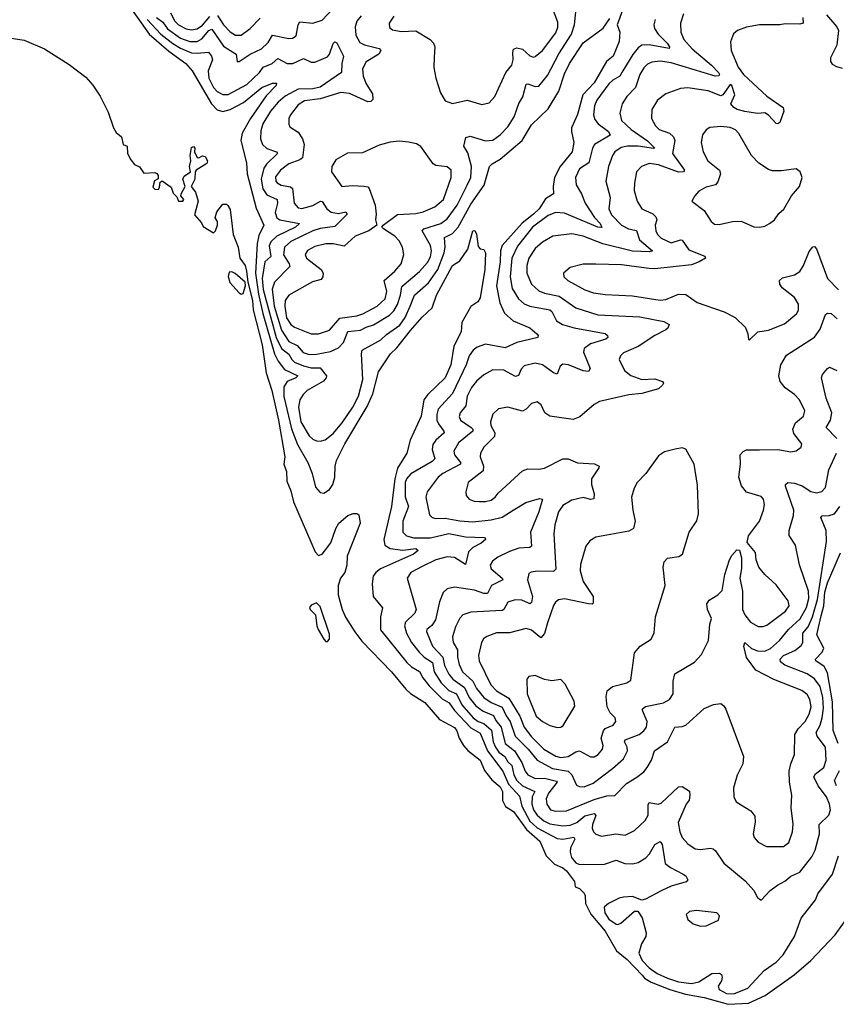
# Model space of a CAD drawing. Extents: x 1550320 to 1685906, y 509093 to 640511.
# Tile 49 of 256: x 1590710 to 1595153, y 517977 to 523333. Entities that reach past the tile are written whole.
import ezdxf

# ---------------------------------------------------------------- set-up
doc = ezdxf.new("R2010")
doc.units = 0

msp = doc.modelspace()

# ---------------------------------------------------------------- linework, layer by layer
at = {"layer": '0CON20XD'}
for points in [[(1591275, 523453.4), (1591414.4, 523254.4), (1591521.9, 523161.9), (1591614.2, 523095), (1591647.9, 523055), (1591753, 522875), (1591785, 522842), (1591815, 522833.8), (1591855, 522844.2), (1591927.6, 522882.4), (1592027.7, 522965), (1592085, 522987.8), (1592107.7, 522987.7), (1592105.6, 522975), (1592051.1, 522918.9), (1591964.9, 522795.1), (1591920.6, 522715), (1591913.3, 522675), (1591943.8, 522555), (1591947.7, 522495), (1591997.5, 522307.5), (1592038.2, 522215), (1592010.4, 522159.6), (1592001.2, 522115), (1591992.7, 521955), (1592009.6, 521839.6), (1592033.3, 521735), (1592096.1, 521516.1), (1592116.1, 521476.1), (1592150.7, 521430.7), (1592222.9, 521395), (1592212.9, 521385), (1592164.6, 521365), (1592146.4, 521336.4), (1592147, 521283), (1592188.1, 521108.1), (1592222, 521022), (1592277.3, 520925), (1592300.4, 520865), (1592319.4, 520789.4), (1592345, 520760.8), (1592365, 520758.1), (1592395, 520778.1), (1592414.5, 520805), (1592424.6, 520845), (1592426.9, 520905), (1592434.2, 520935), (1592479.2, 521025), (1592601.4, 521228.6), (1592631.8, 521298.2), (1592663, 521417), (1592727.3, 521515), (1592761.6, 521548.4), (1592837.1, 521642.9), (1592900, 521715), (1592954.1, 521765.9), (1592978.2, 521835), (1593064.7, 521995), (1593105, 522021.4), (1593148.2, 522085), (1593175, 522183.8), (1593185.5, 522185.5), (1593195.5, 522165.5), (1593205, 522100), (1593215, 522086.7), (1593235, 522082.5), (1593243.8, 522065), (1593240.8, 521975), (1593215, 521820), (1593202.1, 521797.9), (1593165, 521772.5), (1593115, 521686.7), (1593111.8, 521635), (1593072.5, 521557.5), (1593055.2, 521455), (1593025, 521385.5), (1592930.7, 521295), (1592909.2, 521265), (1592895, 521177.1), (1592834.1, 521045), (1592817.1, 520975), (1592766.2, 520893.8), (1592751.6, 520835), (1592732.7, 520685), (1592691.6, 520505), (1592697.5, 520475), (1592725, 520456.7), (1592795, 520447.3), (1592865.5, 520455.5), (1592878.9, 520445), (1592852.2, 520425), (1592673.5, 520345), (1592647.5, 520325), (1592634, 520306), (1592627.5, 520265), (1592634, 520196), (1592683.6, 520133.6), (1592672.9, 520085), (1592673.7, 520013.7), (1592816.9, 519836.9), (1592842.5, 519812.5), (1592885, 519786.4), (1592902.6, 519752.6), (1592938.5, 519708.5), (1593009.2, 519639.2), (1593046.3, 519616.3), (1593075.5, 519575), (1593165, 519480), (1593215, 519451.6), (1593255.4, 519355), (1593338.4, 519245), (1593369, 519175), (1593428.9, 519108.9), (1593442.1, 519055), (1593485, 518973.3), (1593525, 518936.4), (1593635, 518879), (1593665.2, 518875.2), (1593725.8, 518885.8), (1593730, 518875), (1593707.2, 518827.2), (1593705.2, 518805), (1593712.9, 518775), (1593735, 518747), (1593755, 518737), (1593891.2, 518738.8), (1593955, 518761.3), (1594003.1, 518743.1), (1594045, 518740.2), (1594075, 518747.9), (1594115.9, 518774.1), (1594137.5, 518795), (1594164.8, 518845.2), (1594195, 518861.9), (1594205.3, 518845.3), (1594222.8, 518742.8), (1594250.9, 518720.8), (1594320, 518685), (1594333.8, 518675), (1594346, 518654), (1594336.9, 518643.1), (1594255, 518619.2), (1594203.6, 518596.3), (1594115, 518548), (1594095, 518543.3), (1594045, 518563.1), (1593995, 518559.5), (1593971.2, 518555), (1593914.3, 518525), (1593890, 518505), (1593893.7, 518475), (1593915, 518440.3), (1593955, 518413.5), (1593965, 518411.1), (1593981.5, 518418.5), (1594055, 518484), (1594073.9, 518483.9), (1594097.4, 518447.4), (1594118.9, 518365), (1594116.7, 518345), (1594092.9, 518305), (1594077.9, 518255), (1594097.1, 518215), (1594135, 518174.8), (1594179.2, 518145), (1594235, 518118.8), (1594295, 518098.7), (1594365, 518090.8), (1594405, 518098.4), (1594475, 518144.7), (1594516.9, 518146.9), (1594528.5, 518138.5), (1594532.5, 518125), (1594528.1, 518105), (1594510.5, 518075), (1594515, 518057.5), (1594556, 518035), (1594595, 518032.8), (1594670.8, 518065), (1594759.9, 518160.1), (1594825, 518206.4), (1594863.6, 518245), (1594925.4, 518345), (1594962.2, 518445), (1595039.1, 518545), (1595052.3, 518577.7), (1595131.5, 518685), (1595164.1, 518785)], [(1591455, 523345.2), (1591489.3, 523319.3), (1591515, 523283.4), (1591585, 523233), (1591635, 523214.6), (1591675, 523214.2), (1591701.6, 523228.4), (1591739.6, 523275), (1591755, 523281.2), (1591818.6, 523188.6), (1591887.7, 523145), (1591893.3, 523105), (1591905, 523105.8), (1591963.7, 523146.3), (1592025, 523174.7), (1592061, 523209), (1592085, 523249), (1592175, 523230.9), (1592195, 523233.3), (1592215, 523246), (1592225.3, 523304.7), (1592235, 523320.6), (1592305, 523314.1), (1592355, 523330), (1592445, 523425.5)], [(1592567.2, 523355), (1592545, 523325.5), (1592535.3, 523295), (1592538.3, 523248.3), (1592559.9, 523209.9), (1592586.4, 523196.4), (1592665, 523176.2), (1592674, 523165), (1592664.6, 523145), (1592595.9, 523104.1), (1592575.9, 523065), (1592578.1, 523025), (1592595.3, 522985), (1592630, 522930), (1592631.1, 522898.9), (1592621.1, 522888.9), (1592605, 522886.4), (1592505, 522931.9), (1592457.4, 522937.4), (1592345, 522901.7), (1592259.1, 522890.9), (1592225, 522870), (1592182.9, 522815), (1592174.4, 522795), (1592174.2, 522765), (1592180.5, 522750.5), (1592225, 522722), (1592248.2, 522685), (1592257.1, 522655), (1592248.3, 522581.7), (1592235, 522570.5), (1592175, 522549.2), (1592129.1, 522515), (1592102.2, 522477.8), (1592103.7, 522455), (1592110.4, 522445), (1592133.3, 522433.3), (1592183.9, 522423.8), (1592193.7, 522415), (1592203.4, 522335), (1592225, 522308.9), (1592245, 522305.9), (1592305, 522321.9), (1592345.8, 522345.8), (1592355, 522343.8), (1592380.8, 522305), (1592405, 522285.3), (1592445, 522278.1), (1592485, 522287.3), (1592492.5, 522275), (1592425, 522207.8), (1592345, 522197.8), (1592305.3, 522185.3), (1592185, 522126.7), (1592150.5, 522095), (1592144.5, 522054.5), (1592176, 522005), (1592179.1, 521990.9), (1592096, 521905), (1592082.8, 521867.2), (1592095.1, 521775), (1592133.6, 521643.6), (1592175, 521582.2), (1592220.4, 521560.4), (1592252.3, 521522.3), (1592285, 521511.6), (1592325, 521513.8), (1592401.2, 521528.8), (1592445, 521548.9), (1592472.1, 521577.9), (1592495, 521636.3), (1592565, 521643.8), (1592595, 521661.1), (1592635, 521673), (1592721.8, 521725), (1592745, 521748.9), (1592765, 521784.5), (1592782.4, 521835), (1592788.6, 521881.4), (1592885, 521963.5), (1592928.2, 522011.8), (1592945, 522042.5), (1592950.4, 522075), (1592944.8, 522105), (1592900, 522185), (1592909.2, 522195), (1593002.2, 522225), (1593035, 522249.3), (1593090, 522325), (1593145, 522432.9), (1593165.3, 522475), (1593167.7, 522535), (1593148.3, 522608.3), (1593125.6, 522645), (1593137.5, 522692.5), (1593161.4, 522698.6), (1593244.1, 522674.1), (1593285, 522677.1), (1593325, 522707.1), (1593365, 522750), (1593399.6, 522805), (1593425, 522877.5), (1593447.1, 522912.9), (1593465, 522981.9), (1593475, 522984.5), (1593515, 522969.4), (1593535, 522971.8), (1593580.9, 523029.1), (1593642.7, 523147.3), (1593712, 523255), (1593728.7, 523305), (1593735, 523375.6)], [(1592745, 523352.2), (1592719.4, 523315), (1592721.5, 523291.5), (1592737.9, 523277.9), (1592785, 523268.2), (1592865, 523272.9), (1592944, 523225), (1592960.8, 523205), (1592968.1, 523185), (1592965, 523130), (1592963.4, 523073.4), (1592974.2, 523015.8), (1593000, 522935), (1593025, 522890.8), (1593065, 522876.5), (1593145, 522894.5), (1593225, 522872.2), (1593265, 522880), (1593294.7, 522915.3), (1593354.4, 523045), (1593387.3, 523085), (1593395.3, 523115), (1593392.8, 523155), (1593397.5, 523172.5), (1593415, 523180), (1593445, 523173.1), (1593485, 523136.5), (1593505, 523129.4), (1593515, 523132.2), (1593555, 523165.5), (1593627.7, 523262.3), (1593638.3, 523291.7), (1593638.8, 523318.8), (1593608.2, 523395)], [(1593990, 523385), (1593960, 523305), (1593975.8, 523265), (1593972.2, 523215), (1593938.6, 523135), (1593903.6, 523106.4), (1593835, 522990.4), (1593773.9, 522925), (1593745, 522817.5), (1593713.1, 522745), (1593711.4, 522725), (1593725.3, 522665), (1593715.3, 522615), (1593650.2, 522535), (1593620, 522475), (1593612.5, 522425), (1593614.2, 522385), (1593570.7, 522359.3), (1593535.9, 522305), (1593505.6, 522275), (1593443.9, 522226.1), (1593335.5, 522105), (1593326.6, 522075), (1593324, 522015), (1593304.8, 521885), (1593322.2, 521792.2), (1593346.9, 521736.9), (1593395, 521694.7), (1593486.4, 521656.3), (1593524, 521625), (1593531.2, 521615), (1593530, 521605), (1593415, 521577.3), (1593351.2, 521548.8), (1593245, 521568.7), (1593199.1, 521550.9), (1593176.7, 521535), (1593155.3, 521505), (1593138.4, 521455), (1593065, 521300.4), (1592986.9, 521215), (1592979, 521185), (1592980.2, 521155), (1592987.9, 521135), (1593018.2, 521095), (1593018.9, 521085), (1592974.6, 521045), (1592958.3, 521021.7), (1592954.7, 520995), (1592969.3, 520945), (1592955, 520930.3), (1592838.2, 520861.8), (1592815.2, 520835), (1592807.6, 520815), (1592807.3, 520737.3), (1592824.8, 520685), (1592794.7, 520605), (1592795.4, 520545), (1592814.4, 520524.4), (1592855.2, 520515.2), (1592945, 520513.6), (1593045, 520538.4), (1593135, 520519.3), (1593236.5, 520516.5), (1593242.5, 520515), (1593243.8, 520505), (1593220.6, 520485), (1593175, 520461.1), (1593152.3, 520437.7), (1593135, 520369.4), (1593075, 520407.6), (1593035, 520411.9), (1592974.4, 520395), (1592898.9, 520358.9), (1592837.3, 520325), (1592818.8, 520295), (1592868, 520125), (1592859.1, 520105), (1592808.7, 520055), (1592803.5, 520035), (1592814.7, 519995), (1592842.6, 519945), (1592882.7, 519892.7), (1592911.4, 519865), (1592955.7, 519835.7), (1592965.6, 519785.6), (1593002.5, 519725), (1593045, 519684.5), (1593086.3, 519666.3), (1593115.2, 519605), (1593178.1, 519535), (1593204.8, 519515), (1593235, 519503.7), (1593277.8, 519467.8), (1593286, 519405), (1593297.9, 519375), (1593317.8, 519347.8), (1593348.8, 519325), (1593366.2, 519295), (1593388.3, 519275), (1593399.1, 519225), (1593414.9, 519194.9), (1593445.5, 519165.5), (1593512, 519135), (1593499, 519105), (1593497.2, 519067.2), (1593505.6, 519035), (1593525.7, 519005), (1593562.1, 518975), (1593595, 518959.4), (1593665, 518948.5), (1593705, 518951.2), (1593741.6, 518965), (1593785, 519001.2), (1593835, 519014.6), (1593844.6, 519004.6), (1593825.7, 518955), (1593825.3, 518935.3), (1593831.8, 518915), (1593845, 518902.2), (1593875, 518890.6), (1593954, 518904), (1594005, 518897.3), (1594055, 518923.1), (1594114, 518976), (1594129.1, 519005), (1594128.9, 519061.1), (1594135, 519074), (1594183.6, 519066.4), (1594199.5, 519070.5), (1594295, 519160), (1594315, 519160.8), (1594355, 519136), (1594356.9, 519115), (1594352, 519088), (1594335.4, 519064.6), (1594292.8, 518965), (1594301.2, 518915), (1594314.5, 518885), (1594345, 518848.9), (1594385, 518823.3), (1594415, 518818.8), (1594466.6, 518826.6), (1594483.3, 518823.3), (1594495, 518812.5), (1594540.4, 518745), (1594657.6, 518647.6), (1594704.2, 518595), (1594725, 518557.5), (1594745, 518543.3), (1594794, 518595), (1594832.5, 518625), (1594873.1, 518646.9), (1594905.3, 518674.7), (1594955, 518695.4), (1595020.7, 518779.3), (1595037.7, 518815), (1595061.5, 518905), (1595060.6, 518955), (1595113.3, 519005), (1595121.2, 519035), (1595116.7, 519065), (1595100.5, 519105), (1595055.2, 519165), (1595031.1, 519215), (1595040.2, 519229.8), (1595085.3, 519265), (1595098.8, 519305), (1595093.6, 519375), (1595048.2, 519435), (1595044.1, 519455), (1595065, 519495.6), (1595076.7, 519535), (1595082.6, 519587.4), (1595080.4, 519645)], [(1591404.4, 523335), (1591478.5, 523255), (1591543.1, 523203.1), (1591585, 523177.6), (1591645, 523153.3), (1591675, 523150.2), (1591737, 523157), (1591752.9, 523135), (1591758.8, 523115), (1591734.8, 523055), (1591738.8, 523015), (1591764.1, 522965), (1591785, 522941.9), (1591815, 522925.7), (1591845, 522926.2), (1591945, 522980.2), (1592014.7, 523045), (1592034.4, 523075.6), (1592083.1, 523095), (1592115, 523121.5), (1592165, 523094.3), (1592195.4, 523095.4), (1592255, 523122.1), (1592295, 523102.1), (1592315, 523102.9), (1592385, 523131.8), (1592395.2, 523145), (1592415, 523203.3), (1592425, 523212.2), (1592435, 523208.1), (1592470.9, 523135), (1592462.5, 523095), (1592461.4, 523045), (1592345, 522966.8), (1592305, 522957.8), (1592225.7, 522954.3), (1592155, 522917.8), (1592116.2, 522885), (1592073.9, 522835), (1592032.7, 522767.3), (1592021.3, 522728.7), (1592019.3, 522685), (1592031.1, 522655), (1592055, 522632.4), (1592107.5, 522615), (1592112.7, 522605), (1592052.8, 522547.1), (1592038.8, 522525), (1592023.5, 522465), (1592032.8, 522412.8), (1592055, 522380.5), (1592110, 522355), (1592113.3, 522335), (1592100.6, 522285), (1592108.7, 522255), (1592125, 522244), (1592232.5, 522225), (1592210.4, 522205), (1592108.8, 522155), (1592076.5, 522125), (1592067.7, 522102.3), (1592077.3, 522045), (1592043.5, 522016.5), (1592028.9, 521925), (1592034.4, 521865), (1592105.5, 521605), (1592134.6, 521544.6), (1592175, 521514.4), (1592190.9, 521485), (1592205, 521470), (1592255, 521450.4), (1592295, 521439.9), (1592345, 521438.6), (1592378.8, 521395), (1592377.8, 521385), (1592362.8, 521367.2), (1592273.9, 521316.1), (1592251.8, 521295), (1592233.3, 521265), (1592226.3, 521225), (1592239.6, 521145), (1592285, 521069.1), (1592305, 521050.4), (1592325, 521041.8), (1592345, 521039.6), (1592372.8, 521047.2), (1592415, 521081.3), (1592465, 521140.6), (1592521.9, 521225), (1592553.5, 521285), (1592577.5, 521375), (1592570.3, 521515), (1592573.8, 521536.2), (1592675, 521590.8), (1592705, 521621.2), (1592778.6, 521671.4), (1592807.4, 521712.5), (1592834, 521774), (1592858.4, 521835), (1592935, 521901.6), (1592985, 521974.7), (1593020.3, 522065), (1593025.2, 522095.2), (1593022.2, 522147.8), (1593065, 522169.3), (1593095.4, 522204.6), (1593165, 522329.3), (1593237.1, 522432.9), (1593266.5, 522535), (1593280.3, 522549.7), (1593325, 522574.1), (1593444.6, 522675), (1593495, 522760.4), (1593585, 522848.6), (1593642.7, 522945), (1593675, 523039.2), (1593701.2, 523095), (1593775, 523206.7), (1593885, 523287.1), (1593920.6, 523339.4)], [(1591530.9, 523370.9), (1591554, 523325), (1591574.2, 523305), (1591615, 523283.8), (1591645, 523277.8), (1591675, 523284.1), (1591705, 523304.1), (1591745, 523350.6)], [(1591786.3, 523356.3), (1591818.4, 523305), (1591855, 523266.6), (1591885, 523249.1), (1591915, 523249.6), (1591964.5, 523285), (1592018.9, 523341.1)], [(1594168.3, 523335), (1594159.5, 523305), (1594163.8, 523285), (1594184.6, 523254.6), (1594233.3, 523205), (1594245.5, 523185), (1594244.1, 523175.9), (1594135, 523196), (1594095, 523194.7), (1594075, 523180.8), (1594045.8, 523144.2), (1593991.6, 523055), (1593975.4, 523025), (1593937.9, 523005), (1593915, 522984), (1593850, 522895), (1593836.8, 522865), (1593831.9, 522815), (1593839.3, 522789.3), (1593856.8, 522766.8), (1593913.8, 522725), (1593921.8, 522705), (1593838, 522655), (1593825.7, 522634.3), (1593806.9, 522555), (1593755, 522520.9), (1593734.7, 522475), (1593736.8, 522435), (1593767.3, 522385), (1593787.2, 522335), (1593837.5, 522257.5), (1593868.8, 522225), (1593876.8, 522203.2), (1593855, 522205.3), (1593675, 522280.7), (1593625, 522283.9), (1593585, 522268.3), (1593500.8, 522205), (1593418.8, 522101.2), (1593388.3, 522035), (1593378, 521935), (1593390.1, 521870.1), (1593423.7, 521813.7), (1593455, 521787.6), (1593484.8, 521774.8), (1593595.2, 521755.2), (1593606.1, 521745), (1593630.4, 521695), (1593662.9, 521675), (1593726.4, 521656.4), (1593895, 521625.8), (1593908.5, 521615), (1593909.6, 521605), (1593899.2, 521595), (1593815, 521568.9), (1593780.8, 521545), (1593777.2, 521525), (1593814.2, 521435.8), (1593805, 521420), (1593775, 521422), (1593696.3, 521456.3), (1593665, 521459.3), (1593651.5, 521448.5), (1593635, 521404.5), (1593615, 521411.1), (1593555, 521455.3), (1593515, 521464.6), (1593455, 521450), (1593438.3, 521431.7), (1593423.1, 521396.9), (1593408.3, 521391.7), (1593345, 521427.2), (1593285, 521427.7), (1593235, 521401.5), (1593195, 521366.9), (1593167.3, 521332.7), (1593144.8, 521285), (1593137, 521233), (1593106.9, 521195), (1593100.4, 521175), (1593108.2, 521155), (1593166.2, 521115), (1593176.1, 521105), (1593176.2, 521095), (1593098.2, 521031.8), (1593072.4, 520985), (1593075.8, 520965), (1593108.2, 520925), (1593108.2, 520915), (1593012.5, 520865), (1592986.2, 520845), (1592926.7, 520765), (1592919.1, 520735), (1592939.1, 520639.1), (1592954.2, 520625), (1592975, 520619.6), (1593025, 520620.5), (1593105, 520606.1), (1593175, 520601.9), (1593275, 520612.4), (1593335, 520627.1), (1593395, 520665.3), (1593463.3, 520706.7), (1593538.1, 520728.1), (1593554.1, 520724.1), (1593535.3, 520655), (1593489.2, 520545), (1593495, 520468.8), (1593485, 520460.9), (1593425, 520458.2), (1593375, 520440), (1593310.9, 520409.2), (1593283.1, 520386.9), (1593270.5, 520365), (1593275.4, 520345), (1593335.4, 520295), (1593339.4, 520285), (1593276.2, 520255), (1593255, 520211.5), (1593235, 520211.4), (1593185, 520228.9), (1593075, 520245.5), (1593035, 520236.9), (1593013.9, 520216.1), (1592993.5, 520166.5), (1592972.2, 520067.8), (1592951.9, 520038.1), (1592926, 520015), (1592923.3, 520005), (1592955.3, 519925), (1593012.4, 519865), (1593020.5, 519820.5), (1593045, 519772), (1593065.8, 519745.8), (1593130.6, 519700.6), (1593155.7, 519645.7), (1593191.3, 519601.3), (1593231, 519571), (1593287.3, 519547.3), (1593300, 519520), (1593329.4, 519485), (1593352, 519395), (1593401.7, 519355), (1593442.7, 519292.7), (1593459.5, 519245), (1593474.7, 519225), (1593514.8, 519204.8), (1593565, 519207.5), (1593631.5, 519191.5), (1593634.5, 519185), (1593587.2, 519125), (1593575.3, 519095), (1593577.5, 519065), (1593597.8, 519035), (1593625, 519026.9), (1593685, 519030), (1593835, 519091.1), (1593905, 519110), (1593947.7, 519112.3), (1594011.3, 519178.7), (1594067, 519213), (1594105, 519241.9), (1594124.5, 519265), (1594148.1, 519305), (1594164.5, 519355), (1594234.7, 519405.3), (1594275, 519484), (1594315, 519487.3), (1594334, 519495), (1594434.6, 519585.4), (1594485, 519608.6), (1594525, 519614), (1594541.3, 519601.3), (1594551.5, 519581.5), (1594648.1, 519325), (1594644.4, 519285), (1594614.1, 519224.1), (1594594.2, 519155), (1594595.9, 519105.9), (1594608.3, 519078.3), (1594688.8, 519028.8), (1594709.5, 518999.5), (1594711.7, 518968.3), (1594700, 518905), (1594705.8, 518885), (1594728.7, 518858.7), (1594772.5, 518835), (1594865, 518834.4), (1594895, 518856.2), (1594915.5, 518915), (1594917.6, 518957.6), (1594907.5, 519045), (1594910.6, 519115), (1594899.1, 519185), (1594897.1, 519245), (1594905.4, 519284.6), (1594925.7, 519335), (1594926.7, 519445), (1594945, 519474.7), (1594984.2, 519515.8), (1595005, 519555.5), (1595016, 519595), (1595009.5, 519635), (1594995, 519661.2), (1594965, 519684.7), (1594813.2, 519743.2), (1594715, 519793.9), (1594664.1, 519864.1), (1594650, 519925), (1594655, 519945.7), (1594692.3, 519912.3), (1594725, 519899.8), (1594765, 519898.6), (1594795, 519911.5), (1594844.7, 519955), (1594893.4, 520016.6), (1594955.6, 520074.4), (1594990.3, 520135), (1595003.7, 520185), (1595002.4, 520225), (1594953.2, 520366.8), (1594931.1, 520475), (1594896.3, 520526.3), (1594896.2, 520555), (1594919.6, 520635), (1594921.1, 520665), (1594876.2, 520795), (1594877.5, 520805), (1594888.8, 520815), (1594925, 520812.5), (1594966.7, 520796.7), (1595015, 520767.1), (1595045, 520758.5), (1595075, 520765.6), (1595095, 520788.8), (1595112.5, 520885), (1595153.3, 520975)], [(1594970.3, 523345), (1594972, 523315), (1594955, 523308.2), (1594875, 523311.1), (1594845, 523305.6), (1594735, 523304.4), (1594665, 523293.1), (1594615.5, 523274.5), (1594594.5, 523255.5), (1594576.6, 523213.4), (1594580.8, 523165), (1594618.8, 523075), (1594648.5, 523035), (1594775, 522917.7), (1594864.2, 522855), (1594866.9, 522835), (1594845, 522773.3), (1594835, 522766.7), (1594825, 522768.8), (1594783.8, 522813.8), (1594765, 522825.6), (1594725, 522822.1), (1594655, 522833.4), (1594613.8, 522843.8), (1594594.7, 522855), (1594579.4, 522875), (1594600.4, 522925), (1594584.6, 522974.6), (1594575, 522980.5), (1594535.6, 522924.4), (1594525, 522918.9), (1594455, 522946.7), (1594345, 522962.1), (1594305, 522957.9), (1594225, 522930), (1594179.4, 522895), (1594148.5, 522845), (1594148.2, 522795), (1594168.9, 522755), (1594190, 522735), (1594245, 522715.3), (1594267.3, 522695), (1594274.1, 522675), (1594261.9, 522605), (1594326.5, 522515), (1594322.5, 522505), (1594295, 522503.1), (1594185, 522544.2), (1594135, 522550.4), (1594092.5, 522535), (1594066.5, 522505), (1594055.4, 522444.6), (1594054, 522404), (1594070, 522345), (1594094.7, 522304.7), (1594155, 522276.7), (1594171, 522261), (1594176.7, 522245), (1594167.3, 522215), (1594170.7, 522185), (1594180.4, 522165), (1594200.4, 522145), (1594255, 522118.4), (1594305, 522136.1), (1594315, 522134.4), (1594351.3, 522081.3), (1594436.9, 522046.9), (1594440.8, 522035), (1594407.5, 522015), (1594365, 522000.2), (1594165, 521977.3), (1594135, 521978.9), (1593985, 521998.7), (1593845, 522003.5), (1593775, 522003.1), (1593705.6, 521984.4), (1593668.8, 521955), (1593671.2, 521935), (1593692.5, 521915), (1593785, 521863.6), (1593832.1, 521847.9), (1593895, 521838.7), (1594045, 521831.6), (1594195, 521807.5), (1594225, 521811.2), (1594295, 521840.7), (1594335, 521837.8), (1594395.8, 521795), (1594543.3, 521743.3), (1594602.6, 521712.6), (1594658.6, 521658.6), (1594671.1, 521625), (1594675, 521592.5), (1594681.2, 521591.2), (1594726.7, 521635), (1594785, 521643.5), (1594871.9, 521678.1), (1594938.5, 521735), (1594947.1, 521755), (1594948.2, 521785), (1594925, 521821.8), (1594858.2, 521875), (1594846.4, 521895), (1594843.6, 521915), (1594860.3, 521929.7), (1594925, 521945.4), (1594955, 521963.6), (1594974.7, 521995), (1595005, 522072), (1595025, 522097.5), (1595035, 522099.2), (1595046, 522086), (1595105, 521925.8), (1595165, 521864.3)], [(1594320.9, 523365), (1594305.4, 523315), (1594306.9, 523265), (1594324, 523225), (1594368.7, 523175), (1594474.2, 523085), (1594512.1, 523045), (1594517.9, 523035), (1594513.1, 523026.9), (1594494.2, 523025), (1594255, 523098.7), (1594195, 523108.3), (1594148.8, 523101.2), (1594125, 523090.4), (1594105, 523070.5), (1594084.1, 523035), (1594059.6, 522965), (1594013.8, 522915), (1593988.2, 522875), (1593975.5, 522825), (1593984.5, 522785), (1594036.6, 522735), (1594125, 522674.4)], [(1595099.3, 523359.3), (1595155.5, 523295), (1595165.4, 523275), (1595155.6, 523194.4), (1595122, 523125), (1595121.2, 523105), (1595131.4, 523091.4), (1595155, 523078), (1595185, 523068.8)], [(1590593.4, 523243.4), (1590735, 523222.5), (1590845.3, 523175.3), (1590979, 523089), (1591069.6, 523019.6), (1591107.6, 522977.6), (1591147.4, 522917.4), (1591190.5, 522830.5), (1591219.8, 522745), (1591235, 522720), (1591263.3, 522695), (1591273.8, 522655), (1591294.2, 522644.2), (1591297, 522605), (1591315, 522570), (1591335, 522546.2), (1591362.5, 522532.5), (1591385, 522498.6), (1591445, 522501.2), (1591455.9, 522495.9), (1591463.3, 522485), (1591463, 522467), (1591443.6, 522456.4), (1591435, 522422.5), (1591445, 522411.5), (1591465, 522410), (1591471.2, 522421.2), (1591475, 522450), (1591485, 522456.7), (1591535, 522422.5), (1591545, 522390), (1591565, 522370), (1591573.8, 522345), (1591598.1, 522345), (1591603.1, 522355), (1591587.5, 522375), (1591587.8, 522385), (1591610, 522425), (1591596.9, 522465), (1591605, 522481.8), (1591639.5, 522505), (1591634.7, 522535), (1591641.8, 522565), (1591637.3, 522595), (1591645, 522637.5), (1591655, 522643.3), (1591663.3, 522635), (1591661.2, 522615), (1591675, 522583.3), (1591685, 522581.2), (1591705, 522592), (1591718.3, 522588.3), (1591732, 522565), (1591728.8, 522551.2), (1591670, 522515), (1591664.4, 522505), (1591663.3, 522465), (1591642.5, 522425), (1591666.5, 522395), (1591680.7, 522345), (1591660.8, 522270.8), (1591698.3, 522228.3), (1591708.3, 522208.3), (1591765, 522173.8), (1591776.2, 522185), (1591786, 522216), (1591785.8, 522235.8), (1591773.9, 522256.1), (1591781.7, 522288.3), (1591815, 522330), (1591835, 522330), (1591843, 522323), (1591855, 522300), (1591872.2, 522165), (1591898.9, 522095), (1591908.2, 522035), (1591936.5, 521995), (1591944.6, 521964.6)], [(1594735, 522204), (1594765, 522210), (1594790, 522225), (1594816.2, 522245), (1594840.5, 522279.5), (1594867.3, 522302.7), (1594908.8, 522375), (1594953.3, 522425), (1594966.7, 522475), (1594956.1, 522506.1), (1594935, 522522.5), (1594855, 522510), (1594805, 522510.8), (1594785, 522517.5), (1594732.4, 522552.4), (1594691.1, 522595), (1594623.3, 522713.3), (1594603.8, 522733.8), (1594575, 522747.5), (1594525, 522751.5), (1594465, 522745.8), (1594445, 522733.8), (1594425, 522706.7), (1594417.8, 522665), (1594428.8, 522615), (1594454.6, 522565), (1594517.5, 522515), (1594522.3, 522495), (1594508.1, 522451.9), (1594495, 522434.4), (1594445, 522422.5), (1594405, 522400), (1594382.5, 522375), (1594366.7, 522345), (1594435, 522295.7), (1594472, 522235), (1594490.9, 522220.9), (1594515, 522219.2), (1594587.5, 522235), (1594635, 522237.5), (1594705, 522206.2), (1594735, 522204)], [(1592335, 521623.6), (1592395.2, 521644.8), (1592451, 521709), (1592545, 521722.6), (1592576.5, 521733.5), (1592655, 521775.3), (1592697.7, 521815), (1592707.3, 521855), (1592692.5, 521915), (1592750.9, 521965), (1592785, 522004.4), (1592800.4, 522055), (1592792.5, 522095), (1592775, 522130), (1592751.1, 522155), (1592690, 522195), (1592680, 522205), (1592686.7, 522215), (1592765, 522272.9), (1592865, 522278.9), (1592905, 522287.9), (1592968.2, 522315), (1593016.3, 522355), (1593057.9, 522475), (1593057.3, 522515), (1593035, 522531.8), (1592975, 522540), (1592959.3, 522549.3), (1592893.1, 522643.1), (1592868.3, 522658.3), (1592827.1, 522667.1), (1592775, 522672.1), (1592725, 522667.7), (1592665, 522650.4), (1592575, 522608.9), (1592493.5, 522606.5), (1592429.7, 522570.3), (1592408.6, 522535), (1592405.7, 522505.7), (1592462.5, 522425), (1592518.3, 522431.7), (1592585, 522428.2), (1592603.6, 522423.6), (1592611.9, 522415), (1592643.6, 522325), (1592650, 522275), (1592645.8, 522245), (1592652.5, 522215), (1592610, 522185), (1592534.4, 522155), (1592475, 522101.2), (1592415, 522114.2), (1592375, 522113.2), (1592315, 522098.4), (1592275, 522077.3), (1592263.8, 522055), (1592270.8, 522035), (1592350.9, 521975), (1592361.8, 521955), (1592360, 521935), (1592350.9, 521919.1), (1592303.4, 521906.6), (1592175, 521833.8), (1592154, 521806), (1592152.3, 521775), (1592162.1, 521712.1), (1592185, 521674.2), (1592205, 521660.3), (1592295, 521623.6), (1592335, 521623.6)], [(1594125, 522674.4), (1594165.5, 522635), (1594158.3, 522631.7), (1594074.8, 522645.2), (1594017.5, 522645), (1593982.9, 522637.1), (1593948.2, 522615), (1593934.7, 522595), (1593913.2, 522535), (1593899.2, 522455), (1593922.2, 522365), (1593916, 522305), (1593930.7, 522270.7), (1593983.5, 522215), (1594022.9, 522195), (1594066.4, 522186.4), (1594083, 522135), (1594152.5, 522075), (1594135, 522069.6), (1594044.7, 522074.7), (1593883.5, 522113.5), (1593775, 522154.7), (1593715, 522168.5), (1593610, 522155), (1593555, 522122.9), (1593515, 522088.5), (1593480.8, 522035), (1593469.7, 521995), (1593468.6, 521955), (1593495.3, 521895), (1593535, 521857.3), (1593565, 521845.3), (1593645, 521829.4), (1593735, 521766.4), (1593855, 521726.9), (1594084, 521716), (1594215, 521691.2), (1594244.3, 521675), (1594236.7, 521655), (1594225, 521646.4), (1594165.6, 521615), (1594075.2, 521554.8), (1593995, 521520), (1593979.5, 521505), (1593971.1, 521485), (1594000.4, 521425), (1594035, 521397.5), (1594095, 521376.2), (1594165, 521378.5), (1594207.5, 521365), (1594212.5, 521355), (1594207.5, 521345), (1594185, 521324.5), (1594095, 521299.6), (1594025, 521293.1), (1593864, 521256), (1593835, 521240.6), (1593757.2, 521172.8), (1593721.1, 521158.9), (1593595, 521175.6), (1593567.5, 521195), (1593547.6, 521237.6), (1593525, 521254), (1593495, 521244.3), (1593465, 521214.3), (1593445, 521203.1), (1593365.6, 521224.4), (1593314.5, 521215.5), (1593285, 521188), (1593270.9, 521145), (1593273.8, 521125), (1593294.6, 521085), (1593292.9, 521065), (1593235, 521007.5), (1593217.3, 520975), (1593216.2, 520955), (1593233.3, 520905), (1593231.5, 520878.5), (1593149.4, 520815), (1593137.1, 520765), (1593139.2, 520745), (1593155.5, 520725.5), (1593183.3, 520713.3), (1593211.2, 520711.2), (1593245, 520711.8), (1593275, 520720), (1593297.5, 520735), (1593312.4, 520757.6), (1593445, 520878), (1593475, 520888.9), (1593535, 520887.3), (1593565, 520893.8), (1593665, 520944.5), (1593693.7, 520943.7), (1593745, 520922.7), (1593837.8, 520917.8), (1593862.5, 520905), (1593861.9, 520895), (1593821.1, 520835), (1593821.3, 520805), (1593835.4, 520754.6), (1593833, 520727), (1593816.6, 520723.4), (1593775, 520733.2), (1593715, 520718.7), (1593665, 520690.4), (1593641.3, 520655), (1593622, 520585), (1593615.4, 520535.4), (1593626.6, 520343.4), (1593615, 520330.5), (1593525, 520332.3), (1593492.5, 520327.5), (1593480.2, 520319.8), (1593472.5, 520285), (1593500.2, 520195), (1593495, 520162.2), (1593485, 520155.4), (1593478.7, 520158.7), (1593441.2, 520175), (1593405, 520177.5), (1593365, 520164.4), (1593344.7, 520125.3), (1593335, 520118.7), (1593165, 520110), (1593121.1, 520095), (1593105, 520076.9), (1593080.6, 520029.4), (1593064.6, 519975), (1593068.7, 519945), (1593091.6, 519905), (1593091.7, 519865), (1593100.2, 519825), (1593119.2, 519785), (1593175.3, 519735.3), (1593196, 519695), (1593235, 519646.1), (1593275, 519618.8), (1593335, 519592.7), (1593356.1, 519546.1), (1593378, 519515), (1593405.6, 519435.6), (1593476.5, 519365), (1593525, 519305.3), (1593609.3, 519259.3), (1593695, 519244.2), (1593714.5, 519224.5), (1593739.1, 519169.1), (1593755, 519161.8), (1593780.7, 519160.7), (1593829.4, 519180.6), (1593935, 519258.7), (1593995, 519312.9), (1594016.8, 519355), (1594014.7, 519375), (1594000.8, 519405), (1594004.5, 519415), (1594080, 519445), (1594105.6, 519464.4), (1594119.6, 519485), (1594124, 519515), (1594097.9, 519575), (1594099.4, 519585), (1594115, 519596.2), (1594213.3, 519616.7), (1594245.6, 519635), (1594266.2, 519665), (1594265.5, 519735), (1594275, 519774), (1594381.7, 519838.3), (1594420.2, 519879.8), (1594457.9, 519955), (1594465.4, 520044.6), (1594474.2, 520075), (1594451.4, 520125), (1594449.4, 520155), (1594460.8, 520175), (1594509.2, 520205), (1594532.2, 520227.8), (1594547.1, 520315), (1594571.2, 520395), (1594585, 520417.5), (1594611.7, 520448.3), (1594627, 520447), (1594637.5, 520405), (1594637, 520347), (1594627.5, 520295), (1594642.9, 520225), (1594643.2, 520125), (1594656.2, 520095), (1594685.5, 520055), (1594727.2, 520032.8), (1594755, 520032.5), (1594775, 520040), (1594876.4, 520115), (1594896.9, 520145), (1594891.7, 520171.7), (1594825, 520258.6), (1594764.5, 520314.5), (1594731.2, 520355), (1594716.2, 520395), (1594713.8, 520435), (1594668.3, 520488.3), (1594676.2, 520525), (1594735.5, 520605), (1594757.5, 520665), (1594762.2, 520695), (1594756.9, 520725), (1594745, 520739.2), (1594665, 520763.3), (1594637, 520797), (1594623.3, 520845), (1594632.2, 520915), (1594630.8, 520965), (1594645.4, 520984.6), (1594665, 520993.3), (1594735, 520993.5), (1594835, 520994.4), (1594905, 520981.9), (1594935, 520987.5), (1594962.7, 521007.3), (1594966, 521025), (1594921.2, 521081.2), (1594916.7, 521105), (1594930.7, 521139.3), (1594975, 521176.2), (1594981.4, 521205), (1594952.9, 521265), (1594925, 521294.2), (1594875, 521330), (1594847.1, 521365), (1594841.1, 521395), (1594850.5, 521455), (1594881.9, 521508.1), (1595035, 521605.5), (1595065, 521649.5), (1595095, 521730), (1595105, 521736.9), (1595125, 521735.4), (1595158.6, 521705)], [(1591915, 521840), (1591925, 521843.3), (1591938, 521885), (1591936.7, 521905), (1591882.5, 521952.5), (1591865, 521960.9), (1591850.4, 521959.6), (1591844.2, 521935.8), (1591853.5, 521903.5), (1591905, 521848), (1591915, 521840)], [(1591944.6, 521964.6), (1591951.2, 521905), (1591976.1, 521805), (1591979.6, 521755), (1592029.3, 521565), (1592051.9, 521411.9), (1592082.3, 521315), (1592117.6, 521155), (1592153.3, 520955), (1592146.7, 520915), (1592161.4, 520875), (1592163.5, 520823.5), (1592185, 520770), (1592200, 520710), (1592317.6, 520437.6), (1592335, 520418), (1592355, 520425.8), (1592368, 520442), (1592402.2, 520487.8), (1592429.2, 520565), (1592446.2, 520595), (1592495, 520636.7), (1592525, 520646.7), (1592545, 520647.5), (1592555, 520640), (1592563.3, 520595), (1592492.5, 520415), (1592490, 520365), (1592478.6, 520325), (1592455.5, 520294.5), (1592441.9, 520255), (1592443.5, 520205), (1592465.3, 520125), (1592483.5, 520083.5), (1592532.8, 520002.8), (1592572.1, 519952.1), (1592733.5, 519785), (1592810.4, 519690.4), (1592836.9, 519666.9), (1592915, 519619.4), (1592995, 519526.2), (1593075, 519483.1), (1593089.1, 519465), (1593100.9, 519425), (1593124.1, 519384.1), (1593147.6, 519357.6), (1593215, 519305.6), (1593238.3, 519248.3), (1593278.7, 519198.7), (1593325, 519160), (1593336.7, 519135), (1593337.1, 519085), (1593353.7, 519053.7), (1593396.2, 519025), (1593467.8, 518927.8), (1593539.6, 518865), (1593574.1, 518784.1), (1593619.2, 518739.2), (1593665, 518718.9), (1593685, 518702.2), (1593728.8, 518645), (1593732.5, 518615), (1593756.1, 518606.1), (1593780.5, 518580.5), (1593786.6, 518566.6), (1593787.7, 518525), (1593817.4, 518467.4), (1593894.8, 518375), (1593957.1, 518267.1), (1594015, 518220.9), (1594095.9, 518135.8), (1594109.8, 518119.8), (1594145, 518097.8), (1594247.9, 518057.9), (1594332, 518032), (1594435, 518013.8), (1594565, 517976.7), (1594675, 517982.3), (1594766.2, 518023.8), (1594923.7, 518136.3), (1595014.5, 518215), (1595146.5, 518355), (1595229.4, 518470.6)], [(1595155.5, 521055), (1595098.8, 521115), (1595121.1, 521155), (1595128.6, 521195), (1595098.1, 521275), (1595072.5, 521385), (1595077.9, 521402.1), (1595105, 521436.2), (1595116.4, 521443.6), (1595155.4, 521425.4)], [(1593655, 519318.9), (1593695, 519324.8), (1593735, 519351), (1593755, 519355.3), (1593815, 519322.1), (1593835, 519323.8), (1593856.5, 519335), (1593881.8, 519365), (1593884, 519385), (1593873.3, 519425), (1593885.7, 519464.3), (1593895, 519476.4), (1593938.1, 519495), (1593954.4, 519515), (1593950, 519535), (1593922, 519562), (1593906.9, 519595), (1593901.4, 519648.6), (1593907.1, 519682.9), (1593935, 519706.2), (1594013.3, 519725), (1594035, 519740), (1594055, 519888.8), (1594085, 519924.3), (1594145, 519962.5), (1594161.7, 519998.3), (1594169.6, 520085), (1594222.2, 520255), (1594211.1, 520355), (1594215.6, 520384.4), (1594235, 520404.2), (1594296.8, 520413.2), (1594316.2, 520425), (1594353.1, 520545), (1594395, 520606.7), (1594403.1, 520645), (1594398.6, 520801.4), (1594378.8, 520915), (1594335, 520997.5), (1594315, 521003.3), (1594276.7, 520996.7), (1594218.3, 520981.7), (1594185, 520960), (1594116, 520865), (1594070, 520815), (1594052.5, 520785), (1594039.2, 520735), (1594045.7, 520665), (1594058.9, 520605), (1594049.2, 520565), (1594025, 520551.1), (1593845, 520517.5), (1593811.7, 520498.3), (1593791.1, 520468.9), (1593760.9, 520369.1), (1593760, 520335), (1593776.3, 520276.3), (1593830, 520195), (1593830.5, 520159.5), (1593825, 520154.2), (1593805, 520155.7), (1593675, 520183.3), (1593642.4, 520177.6), (1593625.5, 520164.5), (1593614.6, 520145.4), (1593582.1, 520052.1), (1593565.7, 519994.3), (1593545, 519970), (1593495, 520012.2), (1593465, 520020.5), (1593375, 519997.9), (1593305, 519996.9), (1593251.7, 519978.3), (1593234.4, 519965), (1593223.5, 519945), (1593206.5, 519875), (1593209.1, 519845), (1593274.2, 519715), (1593305, 519682.2), (1593371.3, 519641.3), (1593431, 519545), (1593454.8, 519485), (1593495, 519431.7), (1593562.6, 519365), (1593627.4, 519327.4), (1593655, 519318.9)], [(1595080.4, 519645), (1595065, 519705.3), (1595035, 519747.4), (1594995, 519775.2), (1594872.2, 519822.2), (1594850.2, 519840.3), (1594846.9, 519855), (1594866.2, 519875), (1594928.2, 519901.8), (1594962.1, 519927.9), (1594971.2, 519945), (1594970.6, 519995), (1594999.5, 520030.5), (1595024.1, 520085), (1595050.5, 520179.5), (1595098.9, 520495), (1595098.4, 520555), (1595068.2, 520625), (1595076.1, 520633.9), (1595115, 520635.7), (1595143.6, 520645), (1595172.5, 520685)], [(1595163.2, 519395), (1595136.2, 519466.2), (1595133.1, 519623.1), (1595105, 519779.2), (1595087.9, 519815), (1595040.9, 519845), (1595040.4, 519855), (1595076.7, 519893.3), (1595084.3, 519915), (1595046.6, 519986.6), (1595069.8, 520089.8), (1595085.8, 520144.2), (1595091.4, 520218.6), (1595105, 520269.3), (1595175, 520432.2)], [(1592385, 519950), (1592396.4, 519963.6), (1592395, 519990), (1592345, 520140), (1592325, 520160), (1592295, 520147.3), (1592287.5, 520135), (1592290, 520125), (1592320, 520095), (1592326.2, 520035), (1592334.3, 520015), (1592365, 519962.5), (1592375, 519950), (1592385, 519950)], [(1593635, 519482.5), (1593655, 519484), (1593667.2, 519492.8), (1593730.5, 519599.5), (1593726, 519625), (1593678.3, 519718.3), (1593655, 519743.3), (1593605, 519736.2), (1593565, 519744.2), (1593515, 519766), (1593479.3, 519760.7), (1593468.8, 519745), (1593471.9, 519665), (1593520.8, 519545), (1593555, 519515.5), (1593595, 519493.1), (1593635, 519482.5)], [(1595154.8, 519165), (1595142.4, 519195), (1595171.1, 519248.9)], [(1594415, 518402), (1594445, 518404), (1594512.5, 518435), (1594518.3, 518458.3), (1594502.5, 518475), (1594392.4, 518487.6), (1594355, 518481.2), (1594336.7, 518465), (1594345, 518437.5), (1594375, 518413.8), (1594415, 518402)]]:
    msp.add_lwpolyline(points, dxfattribs=at)

doc.saveas('drawing.dxf')
